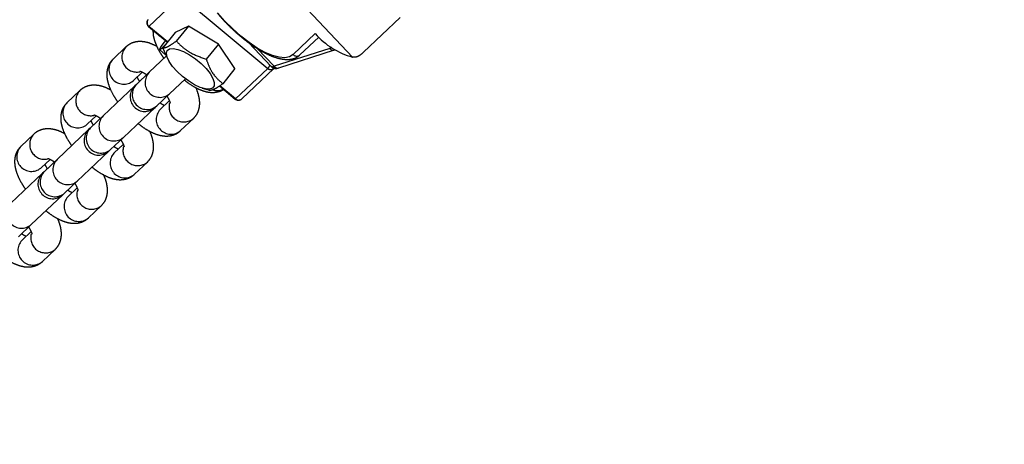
# Model space of a CAD drawing. Header units: metres. Extents: x 104098 to 104607, y 427853 to 428230.
# Tile 110 of 147: x 104265.0101 to 104265.2104, y 428141.081 to 428141.1673. Entities that reach past the tile are written whole.
import ezdxf

# ---------------------------------------------------------------- set-up
doc = ezdxf.new("R2010")
doc.units = ezdxf.units.M
doc.linetypes.add('DASHED2', pattern=[0.375, 0.25, -0.125])

# ---------------------------------------------------------------- blocks, each defined once
blk = doc.blocks.new('school2')
at = {"color": 252, "linetype": 'DASHED2'}
for p, q in [((107994.3083649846, 456625.0977094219), (107994.3083649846, 456625.0524820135)), ((107994.2504639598, 456625.0856471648), (107994.2468802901, 456625.0856471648)), ((107994.2633651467, 456625.0856471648), (107994.2597814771, 456625.0856471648)), ((107994.2762664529, 456625.0856471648), (107994.2726827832, 456625.0856471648)), ((107994.2824699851, 456625.0854873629), (107994.2830523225, 456625.080548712)), ((107994.2824878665, 456625.0854807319), (107994.2824699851, 456625.0854873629)), ((107994.2825432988, 456625.0854783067), (107994.2824878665, 456625.0854807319)), ((107994.2825432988, 456625.0854783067), (107994.291533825, 456625.0854783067)), ((107994.2831233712, 456625.0805584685), (107994.2825432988, 456625.0854783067)), ((107994.291533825, 456625.0854783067), (107994.2942241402, 456625.0626620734)), ((107994.2827832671, 456625.0826471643), (107994.2827868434, 456625.0827995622)), ((107994.2829101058, 456625.0817545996), (107994.2827832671, 456625.0826471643)), ((107994.2807868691, 456625.0778850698), (107994.2816454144, 456625.0803557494)), ((107994.2810578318, 456625.0806574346), (107994.2808691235, 456625.0805490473)), ((107994.2808691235, 456625.0805490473), (107994.2810462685, 456625.0804836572)), ((107994.2808692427, 456625.0805453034), (107994.2810564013, 456625.0789580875)), ((107994.2810462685, 456625.0804836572), (107994.2815822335, 456625.0804639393)), ((107994.2816047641, 456625.0808043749), (107994.2810578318, 456625.0806574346)), ((107994.2815822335, 456625.0804639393), (107994.2824548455, 456625.080490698)), ((107994.2824875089, 456625.0809838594), (107994.2816047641, 456625.0808043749)), ((107994.2855367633, 456625.0808894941), (107994.2816454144, 456625.0803557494)), ((107994.2824548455, 456625.080490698), (107994.2827362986, 456625.0805053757)), ((107994.2829903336, 456625.0810742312), (107994.2824875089, 456625.0809838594)), ((107994.2884328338, 456625.0800052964), (107994.2845413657, 456625.0794715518)), ((107994.2884328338, 456625.0800052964), (107994.2855367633, 456625.0808894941)), ((107994.2903465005, 456625.0731607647), (107994.2884328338, 456625.0800052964)), ((107994.2463308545, 456625.0786471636), (107994.2374782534, 456625.0786471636)), ((107994.2467957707, 456625.0786471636), (107994.2463308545, 456625.0786471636)), ((107994.2468802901, 456625.0796471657), (107994.2467910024, 456625.0796486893)), ((107994.2503794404, 456625.0786471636), (107994.2467957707, 456625.0786471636)), ((107994.2468802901, 456625.0796471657), (107994.2493828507, 456625.0796471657)), ((107994.2592321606, 456625.0786471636), (107994.2503794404, 456625.0786471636)), ((107994.2596970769, 456625.0786471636), (107994.2592321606, 456625.0786471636)), ((107994.2597814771, 456625.0796471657), (107994.2596921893, 456625.0796486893)), ((107994.2632807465, 456625.0786471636), (107994.2596970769, 456625.0786471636)), ((107994.2597814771, 456625.0796471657), (107994.2622840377, 456625.0796471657)), ((107994.2721333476, 456625.0786471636), (107994.2632807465, 456625.0786471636)), ((107994.2725982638, 456625.0786471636), (107994.2721333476, 456625.0786471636)), ((107994.2726827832, 456625.0796471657), (107994.2725934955, 456625.0796486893)), ((107994.2761819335, 456625.0786471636), (107994.2725982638, 456625.0786471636)), ((107994.2726827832, 456625.0796471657), (107994.2751853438, 456625.0796471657)), ((107994.2810190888, 456625.0786471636), (107994.2761819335, 456625.0786471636)), ((107994.2806340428, 456625.0774471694), (107994.2809526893, 456625.0784057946)), ((107994.2807409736, 456625.0778991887), (107994.2806405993, 456625.0774752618)), ((107994.2809526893, 456625.0784057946), (107994.2813849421, 456625.079049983)), ((107994.2813849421, 456625.079049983), (107994.2819036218, 456625.0793392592)), ((107994.2819036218, 456625.0793392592), (107994.2824759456, 456625.0792554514)), ((107994.2824759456, 456625.0792554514), (107994.2830661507, 456625.0788038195)), ((107994.2830661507, 456625.0788038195), (107994.2836371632, 456625.078012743)), ((107994.2836371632, 456625.078012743), (107994.2841529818, 456625.0769319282)), ((107994.2945045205, 456625.075647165), (107994.2945713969, 456625.0779154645)), ((107994.2804089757, 456625.074843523), (107994.2804489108, 456625.0762343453)), ((107994.2804489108, 456625.0762343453), (107994.2806340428, 456625.0774471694)), ((107994.2841529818, 456625.0769319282), (107994.2845813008, 456625.0756292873)), ((107994.2805167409, 456625.073362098), (107994.2804089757, 456625.074843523)), ((107994.2845813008, 456625.0756292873), (107994.2848951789, 456625.0741866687)), ((107994.2848951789, 456625.0741866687), (107994.2850748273, 456625.0726947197)), ((107994.2945713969, 456625.0733788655), (107994.2945045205, 456625.075647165)), ((107994.2338945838, 456625.0726471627), (107994.2374782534, 456625.0726471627)), ((107994.2374782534, 456625.0726471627), (107994.2463308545, 456625.0726471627)), ((107994.2463308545, 456625.0726471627), (107994.2467957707, 456625.0726471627)), ((107994.2467957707, 456625.0726471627), (107994.2503794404, 456625.0726471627)), ((107994.2503794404, 456625.0726471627), (107994.2592321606, 456625.0726471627)), ((107994.2592321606, 456625.0726471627), (107994.2596970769, 456625.0726471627)), ((107994.2596970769, 456625.0726471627), (107994.2632807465, 456625.0726471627)), ((107994.2632807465, 456625.0726471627), (107994.2721333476, 456625.0726471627)), ((107994.2721333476, 456625.0726471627), (107994.2725982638, 456625.0726471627)), ((107994.2725982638, 456625.0726471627), (107994.2761819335, 456625.0726471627)), ((107994.2761819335, 456625.0726471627), (107994.2806191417, 456625.0726471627)), ((107994.2807654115, 456625.071883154), (107994.2805167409, 456625.073362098)), ((107994.2811394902, 456625.0704996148), (107994.2807654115, 456625.071883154)), ((107994.2850748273, 456625.0726947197), (107994.2851089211, 456625.0712471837)), ((107994.2903465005, 456625.0731607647), (107994.2864551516, 456625.0726270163)), ((107994.2893643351, 456625.0672004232), (107994.2903465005, 456625.0731607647)), ((107994.2947703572, 456625.0711664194), (107994.2945713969, 456625.0733788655)), ((107994.233978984, 456625.0716471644), (107994.2338896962, 456625.0716456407)), ((107994.2364815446, 456625.0716471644), (107994.233978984, 456625.0716471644)), ((107994.2468802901, 456625.0716471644), (107994.2467910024, 456625.0716456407)), ((107994.2493828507, 456625.0716471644), (107994.2468802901, 456625.0716471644)), ((107994.2597814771, 456625.0716471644), (107994.2596921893, 456625.0716456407)), ((107994.2622840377, 456625.0716471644), (107994.2597814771, 456625.0716471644)), ((107994.2726827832, 456625.0716471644), (107994.2725934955, 456625.0716456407)), ((107994.2751853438, 456625.0716471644), (107994.2726827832, 456625.0716471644)), ((107994.2816152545, 456625.0692984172), (107994.2811394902, 456625.0704996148)), ((107994.2849955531, 456625.0699350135), (107994.2847416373, 456625.068840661)), ((107994.2851089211, 456625.0712471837), (107994.2849955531, 456625.0699350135)), ((107994.2950965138, 456625.0690643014), (107994.2947703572, 456625.0711664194)), ((107994.2821630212, 456625.0683550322), (107994.2816152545, 456625.0692984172)), ((107994.2818157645, 456625.06890772), (107994.2822772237, 456625.0680728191)), ((107994.2827482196, 456625.0677287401), (107994.2821630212, 456625.0683550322)), ((107994.282577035, 456625.0675508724), (107994.2822985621, 456625.0680840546)), ((107994.2833341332, 456625.0674588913), (107994.2827482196, 456625.0677287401)), ((107994.2843631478, 456625.068032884), (107994.2838840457, 456625.0675624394)), ((107994.2847416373, 456625.068840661), (107994.2843631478, 456625.068032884)), ((107994.2950222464, 456625.0690682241), (107994.2950222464, 456625.0625410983)), ((107994.2955418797, 456625.0671242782), (107994.2950965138, 456625.0690643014)), ((107994.2838840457, 456625.0675624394), (107994.2833341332, 456625.0674588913)), ((107994.2846735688, 456625.0667990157), (107994.2851603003, 456625.0626711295)), ((107994.285233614, 456625.0626620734), (107994.2847472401, 456625.0667868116)), ((107994.2893643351, 456625.0672004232), (107994.2854729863, 456625.0666666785)), ((107994.2954591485, 456625.0620863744), (107994.2954591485, 456625.0670979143)), ((107994.2960954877, 456625.0653941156), (107994.2955418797, 456625.0671242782)), ((107994.233978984, 456625.0656471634), (107994.2375626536, 456625.0656471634)), ((107994.2468802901, 456625.0656471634), (107994.2504639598, 456625.0656471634)), ((107994.2597814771, 456625.0656471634), (107994.2633651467, 456625.0656471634)), ((107994.2726827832, 456625.0656471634), (107994.2762664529, 456625.0656471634)), ((107994.2967436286, 456625.0639164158), (107994.2960954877, 456625.0653941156)), ((107994.2974703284, 456625.0627275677), (107994.2967436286, 456625.0639164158)), ((107994.2851603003, 456625.0626711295), (107994.2851781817, 456625.0626644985)), ((107994.2851781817, 456625.0626644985), (107994.285233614, 456625.0626620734)), ((107994.2942241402, 456625.0626620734), (107994.285233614, 456625.0626620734)), ((107994.2861534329, 456625.061788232), (107994.2951449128, 456625.061788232)), ((107994.3061892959, 456625.0569459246), (107994.2954591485, 456625.0620863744)), ((107994.298257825, 456625.0618568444), (107994.2974703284, 456625.0627275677)), ((107994.299086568, 456625.0613256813), (107994.298257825, 456625.0618568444)), ((107994.2959340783, 456625.0611941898), (107994.3066844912, 456625.0560440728)), ((107994.2999362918, 456625.0611471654), (107994.299086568, 456625.0613256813)), ((107994.3061220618, 456625.0611471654), (107994.2999362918, 456625.0611471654)), ((107994.3008635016, 456625.0601471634), (107994.3061597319, 456625.0601471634)), ((107994.3065898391, 456625.0567852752), (107994.3061892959, 456625.0569459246)), ((107994.3106374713, 456625.0516471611), (107994.3209146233, 456625.0516471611))]:
    blk.add_line(p, q, dxfattribs=at)
for centre, radius, start, end in [((107963.1760300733, 457111.1270218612), 478.5421874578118, 270.128471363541, 276.2285906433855), ((107963.1760300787, 457111.1270218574), 478.5421874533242, 270.128471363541, 276.2285906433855), ((107963.1760076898, 457111.1274265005), 478.6425921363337, 270.1284688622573, 276.2273076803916), ((107963.1760076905, 457111.1274265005), 480.8925921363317, 270.1284688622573, 276.1986169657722), ((107994.2834630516, 456625.0856044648), 0.00100000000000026, 97.81004735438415, 186.7249067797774), ((107994.283519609, 456625.0856246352), 0.000987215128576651, 100.125361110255, 188.5239920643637), ((107994.2470210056, 456625.0826451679), 0.003005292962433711, 92.68371555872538, 265.6107065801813), ((107994.2506466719, 456625.0826269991), 0.003025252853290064, 93.32682130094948, 238.8412013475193), ((107994.2599223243, 456625.082645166), 0.00300530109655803, 92.68622389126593, 265.6081978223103), ((107994.2635480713, 456625.082626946), 0.003025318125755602, 93.33078003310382, 238.7659835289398), ((107994.2728234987, 456625.0826451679), 0.003005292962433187, 92.68371555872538, 265.6107065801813), ((107994.2764492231, 456625.0826269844), 0.003025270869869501, 93.32790371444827, 238.7688603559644), ((107994.2376137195, 456625.0756471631), 0.003003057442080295, 92.58545444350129, 267.4145455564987), ((107994.24633087, 456625.0756471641), 0.003000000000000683, 90, 270), ((107994.2469312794, 456625.0756471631), 0.003003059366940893, 92.58626735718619, 267.4137326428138), ((107994.2505149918, 456625.0756471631), 0.003003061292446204, 92.5870802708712, 267.4129197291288), ((107994.2592321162, 456625.0756471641), 0.003000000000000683, 90, 270), ((107994.2598325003, 456625.0756471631), 0.003003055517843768, 92.5846406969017, 267.4153593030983), ((107994.2634161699, 456625.0756471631), 0.003003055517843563, 92.5846406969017, 267.4153593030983), ((107994.2721333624, 456625.0756471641), 0.003000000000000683, 90, 270), ((107994.2727337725, 456625.0756471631), 0.003003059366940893, 92.58626735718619, 267.4137326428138), ((107994.2763174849, 456625.0756471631), 0.003003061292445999, 92.5870802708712, 267.4129197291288), ((107994.2341198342, 456625.0686491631), 0.003005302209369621, 94.39185729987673, 267.3137203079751), ((107994.2377454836, 456625.0686673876), 0.003025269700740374, 121.1638516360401, 266.6867926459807), ((107994.2470210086, 456625.0686491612), 0.003005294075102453, 94.3893485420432, 267.3162284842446), ((107994.2506466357, 456625.0686673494), 0.003025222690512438, 121.1609825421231, 266.6896623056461), ((107994.2599223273, 456625.0686491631), 0.003005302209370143, 94.39185729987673, 267.3137203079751), ((107994.2635479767, 456625.0686673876), 0.003025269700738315, 121.1638516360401, 266.6867926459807), ((107994.2728235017, 456625.0686491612), 0.003005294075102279, 94.3893485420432, 267.3162284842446), ((107994.2764491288, 456625.0686673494), 0.003025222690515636, 121.1609825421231, 266.6896623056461), ((107994.2856754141, 456625.06847399), 0.002844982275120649, 208.4106703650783, 251.9740980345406), ((107994.2861533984, 456625.0627882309), 0.001000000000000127, 186.7249067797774, 270), ((107994.2861820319, 456625.0627393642), 0.000951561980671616, 184.6589927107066, 268.27773170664), ((107994.3009013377, 456625.0611121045), 0.0009656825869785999, 177.9193098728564, 267.7545408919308), ((107994.3211412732, 456625.060411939), 0.01503719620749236, 177.1974711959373, 211.8268495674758), ((107994.3070994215, 456625.0568587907), 0.000914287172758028, 174.5312641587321, 243.0355157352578)]:
    blk.add_arc(centre, radius, start, end, dxfattribs=at)
blk.add_ellipse((107994.3010222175, 456625.062086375), major_axis=(0.005999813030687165, -0.0003426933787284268), ratio=0.1382186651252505, start_param=3.355889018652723, end_param=3.533459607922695, dxfattribs=at)
for points, knots in [([(107994.2468802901, 456625.0856471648), (107994.2465262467, 456625.0856188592), (107994.2458207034, 456625.0855624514), (107994.2448611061, 456625.0851368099), (107994.2440390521, 456625.084528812), (107994.2433370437, 456625.0837343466), (107994.242718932, 456625.0827208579), (107994.2421922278, 456625.0814389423), (107994.2418012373, 456625.0800567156), (107994.2416538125, 456625.0790616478), (107994.2415924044, 456625.0786471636)], [0, 0, 0, 0, 0.1086327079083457, 0.216485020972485, 0.3239553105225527, 0.4386819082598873, 0.5692918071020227, 0.7220909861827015, 0.8842401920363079, 1, 1, 1, 1]), ([(107994.2551181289, 456625.081416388), (107994.2549566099, 456625.0818549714), (107994.2546330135, 456625.0827336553), (107994.2539748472, 456625.0837872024), (107994.2531906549, 456625.0846397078), (107994.2522960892, 456625.0852431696), (107994.2513630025, 456625.0855913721), (107994.2507360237, 456625.0856302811), (107994.2504639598, 456625.0856471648)], [0, 0, 0, 0, 0.2034771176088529, 0.4076580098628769, 0.5777637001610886, 0.7339621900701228, 0.884558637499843, 1, 1, 1, 1]), ([(107994.2597814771, 456625.0856471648), (107994.2594274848, 456625.0856188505), (107994.2587219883, 456625.0855624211), (107994.2577622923, 456625.0851368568), (107994.2569403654, 456625.0845287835), (107994.2562383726, 456625.0837343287), (107994.2556200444, 456625.0827209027), (107994.2550936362, 456625.0814388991), (107994.2547023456, 456625.0800567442), (107994.2545550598, 456625.0790616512), (107994.2544937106, 456625.0786471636)], [0, 0, 0, 0, 0.1086244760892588, 0.2164855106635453, 0.3239495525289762, 0.4386768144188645, 0.5692918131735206, 0.722088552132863, 0.8842411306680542, 1, 1, 1, 1]), ([(107994.2680193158, 456625.081416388), (107994.2678578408, 456625.0818549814), (107994.2675343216, 456625.0827337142), (107994.2668761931, 456625.0837871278), (107994.2660919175, 456625.084639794), (107994.2651973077, 456625.0852431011), (107994.2642643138, 456625.0855913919), (107994.2636372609, 456625.0856302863), (107994.2633651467, 456625.0856471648)], [0, 0, 0, 0, 0.2034711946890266, 0.4076595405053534, 0.5777552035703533, 0.7339707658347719, 0.8845546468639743, 1, 1, 1, 1]), ([(107994.2726827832, 456625.0856471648), (107994.2723287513, 456625.0856188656), (107994.271623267, 456625.0855624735), (107994.2706635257, 456625.0851367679), (107994.2698416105, 456625.0845288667), (107994.2691395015, 456625.0837343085), (107994.2685214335, 456625.0827208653), (107994.2679947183, 456625.08143894), (107994.2676037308, 456625.080056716), (107994.2674563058, 456625.0790616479), (107994.2673948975, 456625.0786471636)], [0, 0, 0, 0, 0.1086382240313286, 0.2164848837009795, 0.3239613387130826, 0.4386815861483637, 0.5692915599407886, 0.7220908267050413, 0.8842401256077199, 0.9999999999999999, 0.9999999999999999, 0.9999999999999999, 0.9999999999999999]), ([(107994.280920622, 456625.081416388), (107994.2807591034, 456625.0818549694), (107994.2804355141, 456625.0827336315), (107994.2797773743, 456625.0837871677), (107994.2789930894, 456625.0846397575), (107994.278098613, 456625.0852431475), (107994.2771655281, 456625.0855913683), (107994.2765385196, 456625.0856302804), (107994.2762664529, 456625.0856471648)], [0, 0, 0, 0, 0.203485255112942, 0.4076661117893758, 0.577762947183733, 0.7339697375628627, 0.8845661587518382, 1, 1, 1, 1]), ([(107994.2826074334, 456625.0843217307), (107994.282430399, 456625.0841372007), (107994.2819811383, 456625.0836689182), (107994.2814275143, 456625.08271693), (107994.2808946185, 456625.0814401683), (107994.2805050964, 456625.0800565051), (107994.2803576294, 456625.0790615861), (107994.2802962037, 456625.0786471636)], [0, 0, 0, 0, 0.1314273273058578, 0.3335234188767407, 0.5699693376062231, 0.8208754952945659, 1, 1, 1, 1]), ([(107994.249163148, 456625.0801385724), (107994.2491625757, 456625.0801399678), (107994.2491610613, 456625.08014366), (107994.2493123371, 456625.0798681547), (107994.2494997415, 456625.079374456), (107994.2496150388, 456625.0788844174), (107994.2496708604, 456625.0786471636)], [0, 0, 0, 0, 0.1623834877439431, 0.4296529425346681, 0.7238647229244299, 1, 1, 1, 1]), ([(107994.262064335, 456625.0801385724), (107994.2620637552, 456625.0801399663), (107994.262062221, 456625.0801436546), (107994.2622137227, 456625.0798682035), (107994.2624008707, 456625.0793743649), (107994.2625162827, 456625.0788844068), (107994.2625721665, 456625.0786471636)], [0, 0, 0, 0, 0.1623836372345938, 0.4296587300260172, 0.723834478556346, 0.9999999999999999, 0.9999999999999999, 0.9999999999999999, 0.9999999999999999]), ([(107994.2749656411, 456625.0801385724), (107994.2749650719, 456625.0801399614), (107994.2749635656, 456625.0801436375), (107994.2751148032, 456625.0798682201), (107994.2753022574, 456625.0793743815), (107994.2754175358, 456625.0788844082), (107994.2754733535, 456625.0786471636)], [0, 0, 0, 0, 0.162349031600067, 0.4296543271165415, 0.7238391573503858, 1, 1, 1, 1]), ([(107994.2816454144, 456625.0803557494), (107994.2816849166, 456625.0803109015), (107994.2818067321, 456625.0801726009), (107994.2821757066, 456625.0799540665), (107994.2830269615, 456625.07968696), (107994.2839783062, 456625.0795516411), (107994.2845413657, 456625.0794715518)], [0, 0, 0, 0, 0.1202929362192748, 0.3709555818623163, 0.6276960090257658, 1, 1, 1, 1]), ([(107994.2476724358, 456625.0786471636), (107994.2477395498, 456625.0789337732), (107994.2478342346, 456625.0793381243), (107994.2479327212, 456625.0795774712), (107994.2479613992, 456625.0796471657)], [0, 0, 0, 0, 0.7088138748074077, 1, 1, 1, 1]), ([(107994.260573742, 456625.0786471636), (107994.2606408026, 456625.0789337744), (107994.2607354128, 456625.0793381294), (107994.2608339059, 456625.0795774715), (107994.2608625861, 456625.0796471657)], [0, 0, 0, 0, 0.7088096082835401, 1, 1, 1, 1]), ([(107994.2734749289, 456625.0786471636), (107994.2735420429, 456625.0789337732), (107994.2736367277, 456625.0793381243), (107994.2737352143, 456625.0795774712), (107994.2737638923, 456625.0796471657)], [0, 0, 0, 0, 0.7088138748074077, 1, 1, 1, 1]), ([(107994.2845413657, 456625.0794715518), (107994.2845543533, 456625.0788568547), (107994.2845806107, 456625.077614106), (107994.2850602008, 456625.0752611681), (107994.2859150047, 456625.0736470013), (107994.2864551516, 456625.0726270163)], [0, 0, 0, 0, 0.2648557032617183, 0.5354654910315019, 1, 1, 1, 1]), ([(107994.2945010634, 456625.0777137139), (107994.2944797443, 456625.0773701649), (107994.2944136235, 456625.076304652), (107994.2944325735, 456625.0744836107), (107994.2945518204, 456625.0723094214), (107994.2947969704, 456625.0701997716), (107994.2951556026, 456625.0681987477), (107994.2956251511, 456625.0663433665), (107994.2962009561, 456625.0646674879), (107994.2968800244, 456625.0632003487), (107994.2976645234, 456625.0619689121), (107994.298520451, 456625.061047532), (107994.2994299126, 456625.0604453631), (107994.3002197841, 456625.0601787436), (107994.3006996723, 456625.0601552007), (107994.3008635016, 456625.0601471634)], [0, 0, 0, 0, 0.04042732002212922, 0.1253847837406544, 0.2103533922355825, 0.2954001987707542, 0.3806347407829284, 0.4661919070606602, 0.5522490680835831, 0.6390575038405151, 0.7269051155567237, 0.8158251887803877, 0.8918961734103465, 0.9630943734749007, 0.9999999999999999, 0.9999999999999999, 0.9999999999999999, 0.9999999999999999]), ([(107994.228692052, 456625.0726471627), (107994.2287454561, 456625.0722751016), (107994.2288790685, 456625.0713442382), (107994.2292522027, 456625.0699721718), (107994.229790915, 456625.0686121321), (107994.2304664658, 456625.0675053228), (107994.2312527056, 456625.0666549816), (107994.2321467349, 456625.0660510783), (107994.2330799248, 456625.0657029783), (107994.2337069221, 456625.0656640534), (107994.233978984, 456625.0656471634)], [0, 0, 0, 0, 0.1035975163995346, 0.2591917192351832, 0.4234202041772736, 0.5712221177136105, 0.6943517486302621, 0.8074264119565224, 0.9164399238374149, 1, 1, 1, 1]), ([(107994.235060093, 456625.0716471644), (107994.2350204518, 456625.0717475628), (107994.2349201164, 456625.0720016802), (107994.234827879, 456625.0724038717), (107994.2347720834, 456625.0726471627)], [0, 0, 0, 0, 0.3950870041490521, 1, 1, 1, 1]), ([(107994.2367705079, 456625.0726471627), (107994.2367033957, 456625.072370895), (107994.2365749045, 456625.0718419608), (107994.2363804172, 456625.0713557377), (107994.2362412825, 456625.0711278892), (107994.2362602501, 456625.071151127), (107994.2362656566, 456625.0711577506)], [0, 0, 0, 0, 0.3246750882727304, 0.6216136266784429, 0.8921469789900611, 1, 1, 1, 1]), ([(107994.2415933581, 456625.0726471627), (107994.2416467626, 456625.072275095), (107994.241780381, 456625.0713441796), (107994.2421535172, 456625.0699722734), (107994.2426921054, 456625.0686120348), (107994.2433676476, 456625.0675053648), (107994.2441538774, 456625.0666549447), (107994.2450480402, 456625.0660511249), (107994.2459811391, 456625.0657029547), (107994.2466081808, 456625.0656640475), (107994.2468802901, 456625.0656471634)], [0, 0, 0, 0, 0.1035934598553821, 0.2591914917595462, 0.4234097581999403, 0.5712171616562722, 0.6943460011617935, 0.8074270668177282, 0.9164315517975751, 0.9999999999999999, 0.9999999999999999, 0.9999999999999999, 0.9999999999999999]), ([(107994.24796128, 456625.0716471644), (107994.2479216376, 456625.0717475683), (107994.2478212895, 456625.0720017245), (107994.2477290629, 456625.0724038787), (107994.2476732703, 456625.0726471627)], [0, 0, 0, 0, 0.3950481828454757, 1, 1, 1, 1]), ([(107994.2496716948, 456625.0726471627), (107994.2496045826, 456625.072370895), (107994.2494760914, 456625.0718419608), (107994.2492816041, 456625.0713557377), (107994.2491424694, 456625.0711278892), (107994.2491614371, 456625.071151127), (107994.2491668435, 456625.0711577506)], [0, 0, 0, 0, 0.3246750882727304, 0.6216136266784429, 0.8921469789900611, 1, 1, 1, 1]), ([(107994.2544945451, 456625.0726471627), (107994.254547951, 456625.0722750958), (107994.254681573, 456625.0713441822), (107994.2550546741, 456625.0699722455), (107994.2555934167, 456625.0686121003), (107994.2562689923, 456625.0675052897), (107994.2570551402, 456625.066655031), (107994.2579492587, 456625.0660510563), (107994.2588824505, 456625.0657029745), (107994.259509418, 456625.0656640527), (107994.2597814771, 456625.0656471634)], [0, 0, 0, 0, 0.1035939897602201, 0.2591928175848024, 0.4234151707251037, 0.5712168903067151, 0.6943527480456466, 0.807421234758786, 0.9164346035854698, 1, 1, 1, 1]), ([(107994.2608625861, 456625.0716471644), (107994.2608229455, 456625.07174756), (107994.2607226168, 456625.0720016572), (107994.2606303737, 456625.0724038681), (107994.2605745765, 456625.0726471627)], [0, 0, 0, 0, 0.3951072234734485, 1, 1, 1, 1]), ([(107994.262573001, 456625.0726471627), (107994.2625058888, 456625.072370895), (107994.2623773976, 456625.0718419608), (107994.2621829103, 456625.0713557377), (107994.2620437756, 456625.0711278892), (107994.2620627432, 456625.071151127), (107994.2620681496, 456625.0711577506)], [0, 0, 0, 0, 0.3246750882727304, 0.6216136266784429, 0.8921469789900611, 1, 1, 1, 1]), ([(107994.2673958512, 456625.0726471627), (107994.2674492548, 456625.0722750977), (107994.2675828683, 456625.0713442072), (107994.2679560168, 456625.069972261), (107994.268494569, 456625.0686120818), (107994.2691701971, 456625.0675052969), (107994.2699563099, 456625.0666549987), (107994.2708505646, 456625.0660511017), (107994.2717836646, 456625.0657029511), (107994.2724106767, 456625.0656640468), (107994.2726827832, 456625.0656471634)], [0, 0, 0, 0, 0.1035965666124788, 0.2591941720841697, 0.4234119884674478, 0.5712125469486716, 0.694347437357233, 0.8074221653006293, 0.9164263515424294, 1, 1, 1, 1]), ([(107994.273763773, 456625.0716471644), (107994.2737241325, 456625.07174756), (107994.2736238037, 456625.0720016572), (107994.2735315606, 456625.0724038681), (107994.2734757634, 456625.0726471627)], [0, 0, 0, 0, 0.3951072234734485, 1, 1, 1, 1]), ([(107994.2754741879, 456625.0726471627), (107994.2754070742, 456625.0723708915), (107994.2752785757, 456625.0718419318), (107994.2750840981, 456625.0713557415), (107994.2749449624, 456625.0711278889), (107994.2749639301, 456625.071151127), (107994.2749693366, 456625.0711577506)], [0, 0, 0, 0, 0.3246588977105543, 0.6216045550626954, 0.8921443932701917, 1, 1, 1, 1]), ([(107994.2802970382, 456625.0726471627), (107994.2803504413, 456625.0722750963), (107994.2804840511, 456625.0713442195), (107994.2808572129, 456625.069972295), (107994.2813958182, 456625.06861165), (107994.2820717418, 456625.0675067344), (107994.2828567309, 456625.0666509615), (107994.2837551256, 456625.066064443), (107994.2844302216, 456625.0657670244), (107994.2847915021, 456625.0657300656), (107994.2847996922, 456625.0657292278)], [0, 0, 0, 0, 0.11273163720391, 0.2820444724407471, 0.4607528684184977, 0.6215933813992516, 0.7555723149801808, 0.8786232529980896, 0.997248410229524, 1, 1, 1, 1]), ([(107994.2864551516, 456625.0726270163), (107994.2862169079, 456625.0720890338), (107994.2857352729, 456625.071001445), (107994.2852294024, 456625.0689491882), (107994.2853786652, 456625.0675505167), (107994.2854729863, 456625.0666666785)], [0, 0, 0, 0, 0.2648694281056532, 0.5354616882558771, 1, 1, 1, 1]), ([(107994.2375626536, 456625.0656471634), (107994.2379166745, 456625.065675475), (107994.2386221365, 456625.0657318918), (107994.2395820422, 456625.0661574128), (107994.2404033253, 456625.066766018), (107994.2411080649, 456625.0675576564), (107994.2417141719, 456625.0685843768), (107994.2420871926, 456625.0693683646), (107994.2422238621, 456625.0698696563), (107994.242226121, 456625.069877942)], [0, 0, 0, 0, 0.1499163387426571, 0.2987402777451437, 0.4470535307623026, 0.6053629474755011, 0.7855991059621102, 0.9964562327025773, 1, 1, 1, 1]), ([(107994.2504639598, 456625.0656471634), (107994.250817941, 456625.0656754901), (107994.2515234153, 456625.0657319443), (107994.2524832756, 456625.066157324), (107994.2533045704, 456625.0667661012), (107994.2540091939, 456625.067557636), (107994.2546155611, 456625.0685843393), (107994.2549883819, 456625.0693683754), (107994.255125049, 456625.0698696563), (107994.255127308, 456625.069877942)], [0, 0, 0, 0, 0.1498978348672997, 0.2987420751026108, 0.4470386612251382, 0.6053582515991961, 0.7856019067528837, 0.9964562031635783, 1, 1, 1, 1]), ([(107994.2633651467, 456625.0656471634), (107994.263719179, 456625.0656754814), (107994.2644247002, 456625.065731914), (107994.2653844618, 456625.0661573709), (107994.2662058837, 456625.0667660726), (107994.2669105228, 456625.067557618), (107994.2675166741, 456625.0685843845), (107994.2678896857, 456625.0693683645), (107994.2680263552, 456625.0698696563), (107994.2680286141, 456625.069877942)], [0, 0, 0, 0, 0.1499086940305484, 0.2987404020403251, 0.4470451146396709, 0.6053632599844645, 0.7855992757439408, 0.9964562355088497, 1, 1, 1, 1]), ([(107994.2762664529, 456625.0656471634), (107994.2766204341, 456625.06567549), (107994.2773259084, 456625.0657319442), (107994.2782857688, 456625.0661573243), (107994.279107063, 456625.0667661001), (107994.2798116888, 456625.0675576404), (107994.2804180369, 456625.0685843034), (107994.2807908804, 456625.0693683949), (107994.2809275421, 456625.0698696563), (107994.2809298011, 456625.069877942)], [0, 0, 0, 0, 0.1498990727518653, 0.2987445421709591, 0.4470423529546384, 0.6053632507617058, 0.785608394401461, 0.9964561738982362, 1, 1, 1, 1]), ([(107994.2854729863, 456625.0666666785), (107994.2849098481, 456625.0667467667), (107994.2839680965, 456625.0668807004), (107994.2831122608, 456625.0671470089), (107994.2827404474, 456625.067365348), (107994.282616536, 456625.0675060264), (107994.282577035, 456625.0675508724)], [0, 0, 0, 0, 0.3723209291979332, 0.6226426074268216, 0.8797043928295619, 1, 1, 1, 1]), ([(107994.2950222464, 456625.0629083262), (107994.2948982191, 456625.0628487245), (107994.2945763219, 456625.0626940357), (107994.2943582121, 456625.0626742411), (107994.2942241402, 456625.0626620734)], [0, 0, 0, 0, 0.3853012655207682, 1, 1, 1, 1]), ([(107994.2942241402, 456625.0626620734), (107994.2942535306, 456625.0625348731), (107994.2943123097, 456625.0622804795), (107994.2945488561, 456625.0619826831), (107994.2947584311, 456625.0618902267), (107994.2948554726, 456625.0618474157)], [0, 0, 0, 0, 0.3493772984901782, 0.6987358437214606, 1, 1, 1, 1]), ([(107994.2948505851, 456625.0618397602), (107994.2949571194, 456625.0618182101), (107994.2950861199, 456625.0617921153), (107994.2952235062, 456625.0618076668), (107994.2952474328, 456625.0618103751)], [0, 0, 0, 0, 0.8258440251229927, 1, 1, 1, 1]), ([(107994.2948554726, 456625.0618474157), (107994.2948702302, 456625.0618390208), (107994.29499207, 456625.0617697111), (107994.2951351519, 456625.0617838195), (107994.2952609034, 456625.061796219)], [0, 0, 0, 0, 0.121122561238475, 0.9999999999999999, 0.9999999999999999, 0.9999999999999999, 0.9999999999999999]), ([(107994.2950329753, 456625.0626503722), (107994.2950244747, 456625.0624301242), (107994.2950139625, 456625.0621577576), (107994.2951573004, 456625.0619549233), (107994.2951847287, 456625.06191611)], [0, 0, 0, 0, 0.8086455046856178, 1, 1, 1, 1]), ([(107994.295149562, 456625.0622448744), (107994.2950836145, 456625.0623023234), (107994.2950044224, 456625.0623713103), (107994.2950317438, 456625.0625167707), (107994.2950363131, 456625.0625410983)], [0, 0, 0, 0, 0.8327542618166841, 1, 1, 1, 1]), ([(107994.295149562, 456625.0622448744), (107994.295160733, 456625.0621206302), (107994.2951830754, 456625.0618721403), (107994.295313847, 456625.0616175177), (107994.2954310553, 456625.0615371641), (107994.2954466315, 456625.0615264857)], [0, 0, 0, 0, 0.4644090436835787, 0.9288235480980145, 0.9999999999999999, 0.9999999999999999, 0.9999999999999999, 0.9999999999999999]), ([(107994.2954591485, 456625.0620863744), (107994.2954646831, 456625.0619581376), (107994.2954757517, 456625.0617016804), (107994.2956607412, 456625.061370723), (107994.2958594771, 456625.0612475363), (107994.2959563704, 456625.0611874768)], [0, 0, 0, 0, 0.3388503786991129, 0.6776573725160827, 1, 1, 1, 1]), ([(107994.2954409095, 456625.061518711), (107994.2954930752, 456625.0614758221), (107994.2955969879, 456625.0613903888), (107994.2957454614, 456625.0613070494), (107994.295819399, 456625.0612655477)], [0, 0, 0, 0, 0.5020152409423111, 1, 1, 1, 1]), ([(107994.3083649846, 456625.0524820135), (107994.3086395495, 456625.0522385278), (107994.3091963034, 456625.0517447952), (107994.3101527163, 456625.0516800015), (107994.3106374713, 456625.0516471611)], [0, 0, 0, 0, 0.4931530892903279, 1, 1, 1, 1])]:
    blk.add_open_spline(points, degree=3, knots=knots, dxfattribs=at)

msp = doc.modelspace()

# ---------------------------------------------------------------- block references
at = {"rotation": 43.40342385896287}
msp.add_blockref('school2', (339564.7790640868, 22181.48214643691), dxfattribs=at)

doc.saveas('drawing.dxf')
